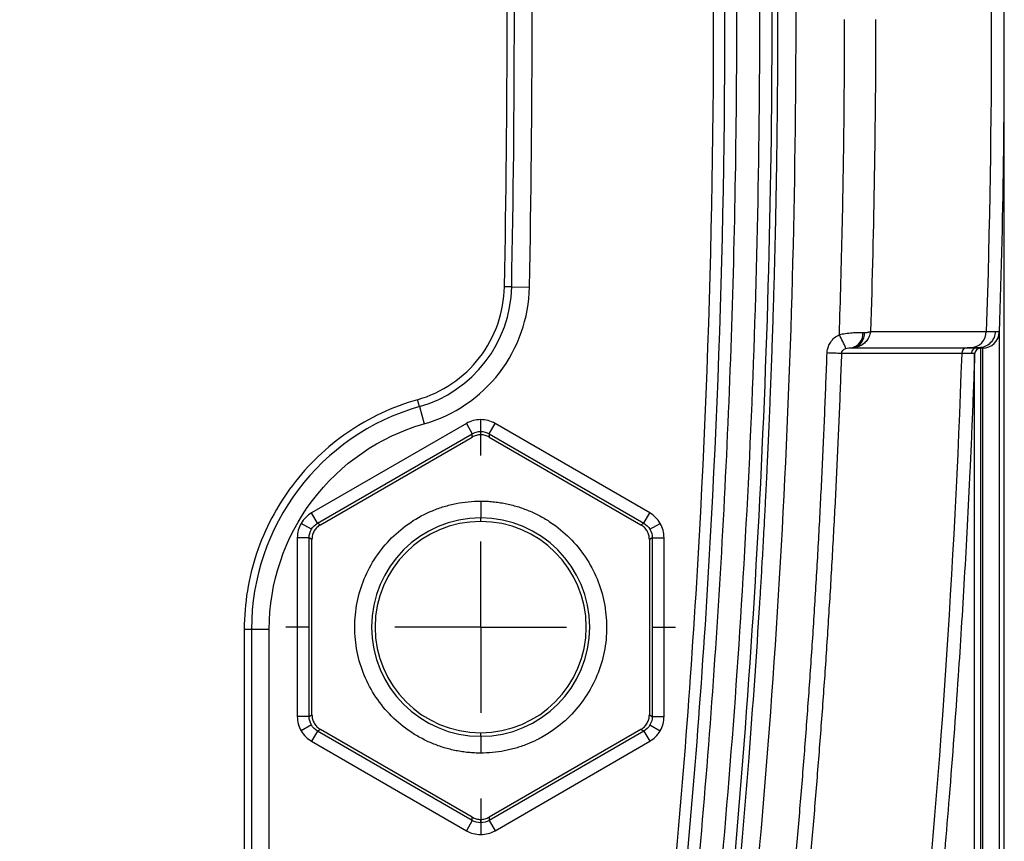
# Model space of a CAD drawing. Header units: millimetres. Extents: x 19 to 819, y 19 to 629.
# Tile 16 of 73: x 201 to 231, y 307 to 331. Entities that reach past the tile are written whole.
import ezdxf

# ---------------------------------------------------------------- set-up
doc = ezdxf.new("R2010")
doc.units = ezdxf.units.MM
doc.header["$LTSCALE"] = 3
doc.linetypes.add('CENTERX2', pattern=[20.32, 12.7, -2.54, 2.54, -2.54])
doc.layers.add('CENTER', color=40, linetype='CENTERX2')

# ---------------------------------------------------------------- blocks, each defined once
blk = doc.blocks.new('SW_CENTERMARKSYMBOL_6')
at = {"layer": 'CENTER', "color": 0}
for p, q in [((0, 5.08), (0, 5.773)), ((0, 0), (0, 2.54)), ((-5.08, 0), (-5.773, 0)), ((0, 0), (-2.54, 0)), ((0, 0), (0, -2.54)), ((0, 0), (2.54, 0)), ((5.08, 0), (5.773, 0)), ((0, -5.08), (0, -5.773))]:
    blk.add_line(p, q, dxfattribs=at)

msp = doc.modelspace()

# ---------------------------------------------------------------- linework, layer by layer
for p, q in [((230.638617, 290.71219), (230.638617, 331.21633)), ((216.03677, 323.309476), (215.823096, 323.314088)), ((216.03677, 323.309476), (216.564039, 323.298886)), ((226.671696, 321.98739), (230.10514, 321.987594)), ((230.48925, 321.970655), (230.48925, 290.145764)), ((226.117307, 321.506846), (227.848631, 321.506823)), ((226.141591, 321.506842), (227.863144, 321.506839)), ((227.848631, 321.506823), (229.541302, 321.506801)), ((227.863144, 321.506839), (229.639453, 321.506835)), ((229.8854, 321.506983), (229.898547, 321.505048)), ((229.898547, 321.505048), (229.993675, 321.491043)), ((229.971291, 321.515007), (229.910097, 321.506752)), ((213.301289, 319.760164), (213.242647, 319.965695)), ((213.301289, 319.760164), (213.445832, 319.252983)), ((215.117788, 319.024601), (215.117788, 319.37453)), ((214.692853, 319.260665), (210.10714, 316.613103)), ((214.692853, 319.260665), (214.867826, 318.957603)), ((215.36775, 318.957603), (215.542723, 319.260665)), ((220.128436, 316.613103), (215.542723, 319.260665)), ((210.282113, 316.31004), (214.867826, 318.957603)), ((210.36775, 316.260598), (214.867826, 318.858718)), ((214.867826, 318.858718), (214.867826, 318.957603)), ((215.36775, 318.957603), (219.953462, 316.31004)), ((215.36775, 318.957603), (215.36775, 318.858718)), ((215.36775, 318.858718), (219.867826, 316.260598)), ((215.117788, 316.962376), (215.117788, 316.46268)), ((210.282113, 316.31004), (210.10714, 316.613103)), ((215.117788, 316.358753), (215.117788, 316.46268)), ((219.953462, 316.31004), (220.128436, 316.613103)), ((210.09911, 316.127066), (209.796063, 316.30203)), ((210.282113, 316.31004), (210.36775, 316.260598)), ((219.867826, 316.260598), (219.953462, 316.31004)), ((220.136465, 316.127066), (220.439513, 316.30203)), ((209.682205, 315.877094), (209.682205, 310.581969)), ((210.032151, 315.877094), (209.682205, 315.877094)), ((210.032151, 310.581969), (210.032151, 315.877094)), ((210.117788, 315.827651), (210.032151, 315.877094)), ((210.117788, 310.631411), (210.117788, 315.827651)), ((220.203424, 315.877094), (220.117788, 315.827651)), ((220.117788, 315.827651), (220.117788, 310.631411)), ((220.203424, 315.877094), (220.203424, 310.581969)), ((220.203424, 315.877094), (220.553371, 315.877094)), ((220.553371, 310.581969), (220.553371, 315.877094)), ((208.110907, 313.167354), (208.110907, 303.890082)), ((208.110907, 313.167354), (208.32463, 313.167031)), ((208.32463, 313.167031), (208.32463, 303.889791)), ((208.32463, 313.167031), (208.852007, 313.167031)), ((208.852007, 303.889791), (208.852007, 313.167031)), ((210.032151, 310.581969), (209.682205, 310.581969)), ((210.032151, 310.581969), (210.117788, 310.631411)), ((220.117788, 310.631411), (220.203424, 310.581969)), ((220.203424, 310.581969), (220.553371, 310.581969)), ((210.09911, 310.331996), (209.796063, 310.157032)), ((220.136465, 310.331996), (220.439513, 310.157032)), ((210.282113, 310.149022), (210.10714, 309.845959)), ((210.36775, 310.198464), (210.282113, 310.149022)), ((214.867826, 307.50146), (210.282113, 310.149022)), ((214.867826, 307.600344), (210.36775, 310.198464)), ((215.117788, 309.996382), (215.117788, 310.100309)), ((215.117788, 309.996382), (215.117788, 309.496687)), ((219.867826, 310.198464), (215.36775, 307.600344)), ((219.953462, 310.149022), (215.36775, 307.50146)), ((219.953462, 310.149022), (219.867826, 310.198464)), ((219.953462, 310.149022), (220.128436, 309.845959)), ((210.10714, 309.845959), (214.692853, 307.198397)), ((215.542723, 307.198397), (220.128436, 309.845959)), ((214.867826, 307.50146), (214.692853, 307.198397)), ((214.867826, 307.50146), (214.867826, 307.600344)), ((215.117788, 307.434462), (215.117788, 307.533365)), ((215.117788, 307.434462), (215.117788, 307.084533)), ((215.36775, 307.600344), (215.36775, 307.50146)), ((215.36775, 307.50146), (215.542723, 307.198397))]:
    msp.add_line(p, q)
at = {"flags": 128}
for points in [[(229.993675, 321.491043), (229.993675, 321.302437), (229.993675, 320.902237), (229.993675, 320.292663), (229.993675, 319.477095), (229.993675, 318.460056), (229.993675, 317.247185), (229.993675, 315.84521), (229.993675, 314.261904), (229.993675, 312.506047), (229.993675, 310.587377), (229.993675, 308.516534), (229.993675, 306.305002), (229.993675, 303.965043), (229.993675, 301.509636), (229.993675, 298.952396), (229.993675, 296.307504), (229.993675, 293.589628), (229.993675, 290.813839)], [(229.759136, 290.759002), (229.759136, 293.522936), (229.759136, 296.229322), (229.759136, 298.863149), (229.759136, 301.40981), (229.759136, 303.855181), (229.759136, 306.185699), (229.759136, 308.38844), (229.759136, 310.451188), (229.759136, 312.362501), (229.759136, 314.111779), (229.759136, 315.689322), (229.759136, 317.086379), (229.759136, 318.295202), (229.759136, 319.309088), (229.759136, 320.122413), (229.759136, 320.730667), (229.759136, 321.130476), (229.759136, 321.319622)]]:
    msp.add_lwpolyline(points, dxfattribs=at)
for centre, radius, start, end in [((-178.298879, 331.229531), 394.415176, 358.84939465, 1.15060535), ((212.268187, 323.385167), 3.769342, 285.9072005, 358.8493947), ((226.040074, 321.907471), 0.408002, 280.9116288, 6.9110231), ((226.079037, 321.915444), 0.413363, 278.7036557, 5.6106282), ((229.624666, 321.987082), 0.480474, 271.7636028, 0.0613832), ((229.993774, 321.986781), 0.495738, 269.9886112, 358.1358927), ((213.613118, 315.80948), 13.575791, 24.7189751, 26.6261093), ((209.062723, -143.287539), 464.925008, 87.93540272, 87.98797883), ((229.546569, 321.335311), 0.17157, 91.7589849, 179.9424908), ((229.936077, 321.313458), 0.177048, 89.9882647, 178.0048196), ((215.180288, 313.167031), 6.855658, 105.9071988, 180), ((215.117788, 313.229531), 3.233149, 90, 270), ((215.117788, 313.229531), 3.233149, 270, 90), ((215.117788, 313.229531), 3.129222, 90, 270), ((215.117788, 313.229531), 3.129222, 270, 90)]:
    msp.add_arc(centre, radius, start, end)
for points, knots in [([(197.116487, 374.504874), (197.330972, 374.503729), (197.759788, 374.50144), (198.402674, 374.486023), (199.044946, 374.46183), (199.686603, 374.428004), (200.327646, 374.384773), (200.968074, 374.332077), (201.607887, 374.269931), (202.247086, 374.198333), (202.885669, 374.117281), (203.523637, 374.026779), (204.160992, 373.926815), (205.227022, 373.743693), (206.712238, 373.442914), (208.289154, 373.04797), (209.540083, 372.688454), (210.476315, 372.395884), (211.253144, 372.134643), (211.869799, 371.91329), (212.255598, 371.775295), (212.574887, 371.70141), (212.804569, 371.677518), (213.052603, 371.669702), (213.552616, 371.668113), (214.228865, 371.669036), (214.896447, 371.66854), (215.310588, 371.668414), (215.567939, 371.668372), (215.818023, 371.67018), (216.071358, 371.667674), (216.572128, 371.643846), (217.318991, 371.534861), (218.280082, 371.239157), (219.181864, 370.795447), (220.004728, 370.22039), (220.72977, 369.523302), (221.335279, 368.721619), (221.813436, 367.835782), (222.088313, 367.046314), (222.235727, 366.398072), (222.306251, 365.870062), (222.36522, 365.379959), (222.445603, 364.727025), (222.538329, 363.947615), (223.220705, 358.064626), (224.14758, 347.239988), (224.604484, 331.443294), (224.171707, 315.642906), (223.259738, 304.811206), (222.586751, 298.923956), (222.490078, 298.106779), (222.411699, 297.452362), (222.360885, 297.043809), (222.323069, 296.716215), (222.28265, 296.390005), (222.14547, 295.503187), (221.748609, 294.4101), (221.038079, 293.312774), (220.385015, 292.579711), (219.627837, 291.951387), (218.784462, 291.448255), (217.873758, 291.075349), (217.080189, 290.886184), (216.428629, 290.807486), (215.935725, 290.786451), (215.438034, 290.78869), (214.832571, 290.791477), (214.189699, 290.789592), (213.584244, 290.789675), (213.203298, 290.787806), (212.93998, 290.788418), (212.723585, 290.77381), (212.393825, 290.726963), (212.074736, 290.625089), (211.75858, 290.50709), (211.440047, 290.390679), (210.880179, 290.198512), (210.076726, 289.934816), (208.783494, 289.545698), (207.14999, 289.1155), (205.450496, 288.752561), (204.023265, 288.501787), (202.877203, 288.33188), (201.729069, 288.193125), (200.578856, 288.085319), (199.42657, 288.009219), (198.272209, 287.962003), (197.501868, 287.956815), (197.116487, 287.95422)], [0, 0, 0, 0, 0.005082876, 0.010162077, 0.015238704, 0.020313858, 0.02538864, 0.030464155, 0.035541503, 0.040621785, 0.045706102, 0.050795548, 0.055891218, 0.0609942, 0.076427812, 0.091788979, 0.099504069, 0.107269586, 0.115032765, 0.118921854, 0.122800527, 0.124730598, 0.12667215, 0.128261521, 0.130610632, 0.138520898, 0.144287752, 0.146430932, 0.148335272, 0.150386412, 0.152357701, 0.154338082, 0.162265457, 0.170164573, 0.178073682, 0.185984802, 0.193861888, 0.201808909, 0.209697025, 0.217620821, 0.221533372, 0.225432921, 0.230235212, 0.233232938, 0.24102117, 0.248834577, 0.373571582, 0.498301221, 0.623119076, 0.747926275, 0.755718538, 0.763532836, 0.767425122, 0.771336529, 0.773288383, 0.775239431, 0.779124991, 0.794551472, 0.80226188, 0.810019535, 0.817719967, 0.825490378, 0.833200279, 0.840955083, 0.844739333, 0.848740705, 0.852636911, 0.856533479, 0.86308921, 0.867871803, 0.870881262, 0.872117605, 0.874110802, 0.876015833, 0.879997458, 0.882008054, 0.884018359, 0.88803273, 0.896035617, 0.904055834, 0.920034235, 0.936050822, 0.945222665, 0.954371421, 0.963503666, 0.972626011, 0.98174509, 0.990867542, 1, 1, 1, 1]), ([(205.54462, 289.867615), (205.757731, 289.912007), (206.183912, 290.000782), (206.820463, 290.146455), (207.454867, 290.301251), (208.086935, 290.466089), (208.769883, 290.655386), (209.504627, 290.873187), (210.157588, 291.080389), (210.680119, 291.255176), (211.071918, 291.389156), (211.462164, 291.532036), (211.849789, 291.674286), (212.246611, 291.780169), (212.65126, 291.836364), (212.967814, 291.849865), (213.240395, 291.850837), (213.516412, 291.851002), (214.15468, 291.850659), (214.838304, 291.852731), (215.519171, 291.848922), (215.931003, 291.847359), (216.33892, 291.865399), (216.874125, 291.929836), (217.527486, 292.084329), (218.275233, 292.386552), (218.971528, 292.795297), (219.597319, 293.304148), (220.141692, 293.900522), (220.589459, 294.569925), (220.933187, 295.300099), (221.165689, 296.070078), (221.254859, 296.74642), (221.31688, 297.273479), (221.477178, 298.59198), (221.735228, 300.821981), (222.39326, 307.155081), (223.109628, 316.68247), (223.48286, 329.409093), (223.275956, 342.141099), (222.684229, 351.671494), (222.108738, 358.01413), (221.838374, 360.656136), (221.60409, 362.7696), (221.452804, 364.060554), (221.340128, 365.000217), (221.274802, 365.52751), (221.226926, 365.924932), (221.176065, 366.250119), (221.106174, 366.560316), (221.018398, 366.866147), (220.911924, 367.167485), (220.725931, 367.610586), (220.414255, 368.177689), (219.924394, 368.817691), (219.343423, 369.380776), (218.689336, 369.845099), (217.975061, 370.209741), (217.348034, 370.418431), (216.833853, 370.529044), (216.463075, 370.582692), (216.069496, 370.607172), (215.595207, 370.610206), (214.91704, 370.607588), (214.216351, 370.608131), (213.633108, 370.608259), (213.236288, 370.607676), (212.879886, 370.609307), (212.498724, 370.635773), (212.115008, 370.713708), (211.822947, 370.801802), (211.565972, 370.89251), (211.319299, 370.981004), (210.868571, 371.140546), (210.249463, 371.350186), (209.750719, 371.506155), (209.500823, 371.584303)], [0, 0, 0, 0, 0.006388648, 0.012776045, 0.01916372, 0.0255532, 0.031946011, 0.0399622, 0.048043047, 0.052049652, 0.056133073, 0.060194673, 0.064246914, 0.068247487, 0.072221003, 0.076210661, 0.077537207, 0.080221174, 0.084311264, 0.096269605, 0.100284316, 0.104294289, 0.108355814, 0.112258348, 0.120102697, 0.127978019, 0.135843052, 0.143710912, 0.151559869, 0.159455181, 0.16725472, 0.175167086, 0.182949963, 0.187237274, 0.190747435, 0.221928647, 0.253122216, 0.377612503, 0.502224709, 0.626665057, 0.751202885, 0.78235679, 0.813575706, 0.829145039, 0.844763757, 0.851722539, 0.856920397, 0.860357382, 0.86347065, 0.866575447, 0.869682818, 0.872803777, 0.875949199, 0.883780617, 0.891716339, 0.899517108, 0.907437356, 0.915168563, 0.922972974, 0.926751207, 0.930596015, 0.93395545, 0.938315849, 0.944513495, 0.95385979, 0.958879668, 0.961631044, 0.965505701, 0.969340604, 0.972820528, 0.976972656, 0.978283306, 0.980818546, 0.984663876, 0.992315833, 1, 1, 1, 1]), ([(221.75108, 365.963899), (221.821363, 365.394533), (221.96081, 364.264871), (222.155301, 362.582651), (222.337335, 360.927156), (222.506472, 359.298753), (222.66342, 357.697773), (222.808586, 356.124482), (222.942452, 354.579037), (223.065496, 353.061497), (223.178187, 351.571855), (223.280984, 350.110126), (223.374335, 348.67633), (223.458675, 347.270489), (223.534447, 345.892624), (223.602071, 344.542756), (223.661954, 343.220905), (223.714495, 341.92709), (223.760084, 340.661329), (223.799106, 339.423643), (223.831933, 338.214048), (223.858932, 337.032563), (223.880462, 335.879205), (223.896871, 334.753991), (223.908501, 333.656937), (223.915684, 332.588061), (223.918745, 331.547381), (223.917999, 330.534934), (223.913753, 329.550769), (223.90631, 328.594942), (223.895962, 327.667502), (223.882994, 326.768489), (223.867682, 325.897936), (223.850291, 325.05587), (223.831079, 324.242311), (223.810293, 323.457266), (223.788176, 322.700726), (223.764958, 321.972673), (223.740859, 321.27309), (223.716095, 320.601965), (223.690868, 319.959288), (223.665374, 319.345048), (223.6398, 318.759236), (223.614325, 318.201841), (223.589117, 317.672854), (223.564339, 317.172267), (223.540142, 316.700072), (223.516671, 316.256261), (223.494059, 315.840827), (223.472435, 315.453761), (223.451914, 315.095055), (223.432605, 314.764703), (223.41461, 314.4627), (223.39802, 314.189042), (223.293611, 312.492868), (223.092626, 309.630847), (222.771232, 305.861854), (222.481424, 302.889235), (222.248693, 300.711162), (222.08423, 299.260557), (221.97121, 298.296756), (221.884847, 297.578706), (221.80689, 296.93944), (221.742775, 296.386003), (221.656184, 295.923786), (221.554848, 295.544662), (221.452604, 295.236176), (221.359079, 294.99468), (221.282696, 294.817613), (221.104514, 294.433741), (220.741084, 293.809282), (220.042974, 292.976617), (219.092067, 292.211268), (218.249645, 291.79132), (217.560495, 291.557825), (217.042716, 291.423003), (216.328031, 291.319638), (215.527157, 291.319236), (214.893704, 291.321719), (214.433012, 291.321337), (214.157457, 291.321284), (213.873854, 291.321159), (213.582205, 291.321134), (213.277041, 291.320744), (212.948151, 291.321832), (212.588409, 291.297396), (212.211716, 291.229235), (211.849571, 291.111396), (211.507843, 290.981837), (211.171506, 290.862923), (210.83048, 290.74568), (210.479446, 290.628309), (210.119854, 290.511576), (209.751654, 290.395667), (209.374793, 290.280801), (208.989224, 290.167196), (208.594896, 290.055076), (208.191747, 289.944669), (207.470028, 289.754674), (206.431609, 289.504885), (205.07691, 289.225267), (203.725253, 288.991144), (202.379271, 288.802009), (201.043315, 288.656838), (199.720941, 288.556367), (198.413701, 288.495439), (197.547126, 288.488649), (197.116487, 288.485274)], [0, 0, 0, 0, 0.017689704, 0.035097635, 0.05221662, 0.069044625, 0.085579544, 0.101819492, 0.117763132, 0.133411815, 0.148766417, 0.163827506, 0.178595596, 0.193071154, 0.207254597, 0.221146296, 0.234746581, 0.248055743, 0.261074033, 0.27380167, 0.286238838, 0.298385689, 0.310242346, 0.321808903, 0.333085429, 0.344071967, 0.354768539, 0.365175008, 0.375290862, 0.38511563, 0.394648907, 0.403890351, 0.412839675, 0.421496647, 0.429861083, 0.437932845, 0.445712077, 0.45319905, 0.460393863, 0.467296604, 0.473907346, 0.480226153, 0.486253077, 0.491988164, 0.497431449, 0.502582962, 0.507442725, 0.512010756, 0.516287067, 0.520271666, 0.523964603, 0.527365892, 0.53047551, 0.53329344, 0.535819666, 0.582876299, 0.621756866, 0.652455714, 0.674970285, 0.689299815, 0.697471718, 0.704893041, 0.711600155, 0.717331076, 0.722068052, 0.72608538, 0.729422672, 0.732084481, 0.734068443, 0.735367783, 0.745134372, 0.7562399, 0.768690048, 0.78252409, 0.784976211, 0.791127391, 0.798997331, 0.807166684, 0.815790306, 0.818540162, 0.821372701, 0.824287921, 0.827285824, 0.830366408, 0.833698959, 0.837426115, 0.84147064, 0.845466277, 0.849149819, 0.852742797, 0.856465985, 0.860270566, 0.864156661, 0.868124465, 0.872174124, 0.876305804, 0.880519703, 0.884816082, 0.889195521, 0.903533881, 0.917745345, 0.931844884, 0.945829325, 0.959653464, 0.973277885, 0.986720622, 1, 1, 1, 1]), ([(221.579543, 365.942401), (221.598991, 365.787263), (221.618699, 365.628876), (221.638693, 365.46708), (221.658687, 365.305285), (221.678751, 365.141797), (221.698262, 364.981612), (221.737285, 364.661242), (221.775754, 364.340782), (221.813673, 364.020218), (221.889509, 363.379089), (221.963136, 362.737566), (222.03455, 362.095671), (222.177377, 360.811883), (222.311348, 359.526608), (222.436424, 358.240031), (222.686576, 355.666878), (222.901144, 353.088515), (223.079879, 350.506423), (223.43735, 345.342238), (223.651406, 340.163133), (223.721055, 334.981107), (223.860353, 324.617053), (223.420688, 314.241514), (222.410173, 303.95035), (222.283858, 302.663954), (222.148652, 301.378876), (222.004592, 300.095295), (221.932562, 299.453504), (221.858319, 298.812088), (221.781867, 298.171069), (221.743642, 297.85056), (221.704864, 297.53015), (221.665536, 297.209842), (221.626207, 296.889535), (221.593721, 296.566885), (221.542693, 296.26722), (221.440639, 295.66789), (221.234411, 295.048492), (220.91412, 294.4663), (220.59383, 293.884108), (220.159466, 293.341653), (219.641607, 292.893736), (219.123749, 292.445818), (218.525501, 292.095007), (217.905426, 291.862326), (217.285351, 291.629644), (216.647068, 291.514807), (216.042384, 291.498876), (215.740042, 291.49091), (215.406001, 291.496887), (215.083438, 291.496887), (214.760875, 291.496887), (214.436589, 291.496887), (214.113165, 291.496887), (213.789741, 291.496887), (213.466316, 291.496887), (213.142892, 291.496887), (212.98118, 291.496887), (212.823046, 291.490895), (212.664709, 291.475504), (212.506372, 291.460113), (212.349606, 291.435326), (212.195827, 291.397798), (211.888269, 291.322744), (211.596113, 291.200253), (211.294171, 291.093604), (210.99223, 290.986956), (210.69275, 290.884956), (210.389493, 290.785443), (209.78298, 290.586416), (209.169803, 290.400322), (208.550794, 290.227716), (206.074756, 289.537294), (203.50458, 289.064362), (200.901469, 288.832052), (199.644582, 288.719884), (198.380513, 288.665236), (197.116487, 288.666725)], [0.1099112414, 0.1099112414, 0.1099112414, 0.1099112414, 0.1118643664, 0.1118643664, 0.1118643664, 0.1138174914, 0.1138174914, 0.1138174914, 0.1177237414, 0.1177237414, 0.1177237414, 0.1255362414, 0.1255362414, 0.1255362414, 0.1411612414, 0.1411612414, 0.1411612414, 0.1724112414, 0.1724112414, 0.1724112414, 0.2349112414, 0.2349112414, 0.2349112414, 0.3599112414, 0.3599112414, 0.3599112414, 0.3755362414, 0.3755362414, 0.3755362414, 0.3833487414, 0.3833487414, 0.3833487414, 0.3872549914, 0.3872549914, 0.3872549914, 0.3911612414, 0.3911612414, 0.3911612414, 0.3989737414, 0.3989737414, 0.3989737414, 0.4067862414, 0.4067862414, 0.4067862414, 0.4145987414, 0.4145987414, 0.4145987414, 0.4224112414, 0.4224112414, 0.4224112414, 0.4263174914, 0.4263174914, 0.4263174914, 0.4302237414, 0.4302237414, 0.4302237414, 0.4341299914, 0.4341299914, 0.4341299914, 0.4360831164, 0.4360831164, 0.4360831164, 0.4380362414, 0.4380362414, 0.4380362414, 0.4419424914, 0.4419424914, 0.4419424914, 0.4458487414, 0.4458487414, 0.4458487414, 0.4536612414, 0.4536612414, 0.4536612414, 0.4849112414, 0.4849112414, 0.4849112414, 0.5, 0.5, 0.5, 0.5]), ([(220.455693, 360.582948), (220.854288, 356.878801), (221.170027, 353.166389), (221.654966, 345.731843), (221.825922, 342.009775), (222.114033, 330.838208), (222.0036, 323.382712), (221.386803, 312.229578), (221.106451, 308.514494), (220.57404, 302.952283), (220.377906, 301.10003), (220.109489, 298.787187), (220.054648, 298.324754), (219.970664, 297.631343), (219.943078, 297.400138), (219.883834, 296.938359), (219.85113, 296.707947), (219.762949, 296.250644), (219.705768, 296.022146), (219.546263, 295.584178), (219.445782, 295.376482), (219.207365, 294.979996), (219.068314, 294.790055), (218.763548, 294.438943), (218.597532, 294.277458), (218.237027, 293.985226), (218.041489, 293.854262), (217.633871, 293.629064), (217.422692, 293.534451), (216.986125, 293.376143), (216.756826, 293.316765), (216.298608, 293.24982), (216.068595, 293.237269), (215.377781, 293.217605), (214.915938, 293.231531), (213.993178, 293.247735), (213.533304, 293.247259), (212.847632, 293.2264), (212.620253, 293.213568), (212.17116, 293.159627), (211.949647, 293.117511), (211.511513, 293.008865), (211.295027, 292.941662), (210.865194, 292.79158), (210.65174, 292.709241), (210.009098, 292.473606), (209.577063, 292.334611), (208.709751, 292.072387), (208.274307, 291.949796), (206.963735, 291.59729), (206.083392, 291.387147), (204.310134, 291.025529), (203.417481, 290.874779), (201.627622, 290.635782), (200.729565, 290.547267), (198.92571, 290.430436), (198.02056, 290.402095), (197.116487, 290.403114)], [0, 0, 0, 0, 0.125, 0.125, 0.25, 0.25, 0.5, 0.5, 0.625, 0.625, 0.6875, 0.6875, 0.703125, 0.703125, 0.7109375, 0.7109375, 0.71875, 0.71875, 0.7265625, 0.7265625, 0.734375, 0.734375, 0.7421875, 0.7421875, 0.75, 0.75, 0.7578125, 0.7578125, 0.765625, 0.765625, 0.7734375, 0.7734375, 0.78125, 0.78125, 0.796875, 0.796875, 0.8125, 0.8125, 0.8203125, 0.8203125, 0.828125, 0.828125, 0.8359375, 0.8359375, 0.84375, 0.84375, 0.859375, 0.859375, 0.875, 0.875, 0.90625, 0.90625, 0.9375, 0.9375, 0.96875, 0.96875, 1, 1, 1, 1]), ([(197.116487, 290.060193), (198.023963, 290.059179), (198.932568, 290.087502), (200.743677, 290.204284), (201.645568, 290.29277), (203.443155, 290.531707), (204.339788, 290.682422), (206.120271, 291.043896), (207.003774, 291.253915), (208.318384, 291.606098), (208.754574, 291.728434), (209.408366, 291.925023), (209.626002, 291.992556), (210.062583, 292.134392), (210.281954, 292.209358), (210.715577, 292.366683), (210.927676, 292.448729), (211.342847, 292.596176), (211.547723, 292.661903), (211.958839, 292.768508), (212.164602, 292.810218), (212.58253, 292.866071), (212.795391, 292.88027), (213.236386, 292.896227), (213.463739, 292.899616), (213.916213, 292.903063), (214.142218, 292.901755), (214.825929, 292.89074), (215.288262, 292.875674), (215.995973, 292.890769), (216.234288, 292.900652), (216.60531, 292.946368), (216.731435, 292.967258), (216.983132, 293.023867), (217.107264, 293.059605), (217.466149, 293.18048), (217.690763, 293.276815), (218.133587, 293.508085), (218.349397, 293.64516), (218.749493, 293.952578), (218.932901, 294.122437), (219.270503, 294.492377), (219.425469, 294.693516), (219.696044, 295.116961), (219.811867, 295.339549), (220.000135, 295.810841), (220.069689, 296.05905), (220.171485, 296.540162), (220.207334, 296.777021), (220.269896, 297.244606), (220.296985, 297.474606), (220.380998, 298.165845), (220.435861, 298.626774), (220.704426, 300.932008), (220.900839, 302.77827), (221.434503, 308.32245), (221.716253, 312.025461), (222.338974, 323.142719), (222.45581, 330.574213), (222.180472, 341.710401), (222.014174, 345.420668), (221.539821, 352.831819), (221.230224, 356.532746), (220.838659, 360.226291)], [0, 0, 0, 0, 0.03125, 0.03125, 0.0625, 0.0625, 0.09375, 0.09375, 0.125, 0.125, 0.140625, 0.140625, 0.1484375, 0.1484375, 0.15625, 0.15625, 0.1640625, 0.1640625, 0.171875, 0.171875, 0.1796875, 0.1796875, 0.1875, 0.1875, 0.1953125, 0.1953125, 0.203125, 0.203125, 0.21875, 0.21875, 0.2265625, 0.2265625, 0.23046875, 0.23046875, 0.234375, 0.234375, 0.2421875, 0.2421875, 0.25, 0.25, 0.2578125, 0.2578125, 0.265625, 0.265625, 0.2734375, 0.2734375, 0.28125, 0.28125, 0.2890625, 0.2890625, 0.296875, 0.296875, 0.3125, 0.3125, 0.375, 0.375, 0.5, 0.5, 0.75, 0.75, 0.875, 0.875, 1, 1, 1, 1]), ([(221.179671, 360.262449), (221.22877, 359.791881), (221.327377, 358.846811), (221.46563, 357.422247), (221.597626, 355.985131), (221.722606, 354.535384), (221.840781, 353.073028), (221.952082, 351.598054), (222.14052, 348.915209), (222.368623, 345.029861), (222.645307, 338.246827), (222.758653, 329.762014), (222.558215, 321.277023), (222.211336, 314.49732), (221.85806, 309.418912), (221.412634, 304.347787), (221.009764, 300.579818), (220.733835, 298.220275), (220.631372, 297.37758), (220.560218, 296.81693), (220.498985, 296.4391), (220.415452, 296.024575), (220.271497, 295.523833), (220.00289, 294.94737), (219.541539, 294.242415), (218.791859, 293.478006), (217.953733, 293.004638), (217.359417, 292.779029), (217.061555, 292.688122), (216.757885, 292.622045), (216.347286, 292.564961), (215.824963, 292.537778), (215.201418, 292.539217), (214.576501, 292.551708), (213.95111, 292.562023), (213.416124, 292.55634), (212.999284, 292.545383), (212.583009, 292.524398), (212.081156, 292.454053), (211.481279, 292.287762), (210.988801, 292.104065), (210.601492, 291.959995), (210.053057, 291.76548), (209.175583, 291.489932), (207.980613, 291.155588), (206.747022, 290.839974), (205.942801, 290.664682), (205.54462, 290.577892)], [0, 0, 0, 0, 0.017493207, 0.03513269, 0.052919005, 0.070852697, 0.088934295, 0.107164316, 0.125543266, 0.188374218, 0.251059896, 0.376537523, 0.502044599, 0.564796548, 0.627527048, 0.690257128, 0.753007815, 0.767630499, 0.778092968, 0.784395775, 0.788524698, 0.792241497, 0.800029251, 0.807724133, 0.815660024, 0.83110369, 0.846797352, 0.850787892, 0.85460544, 0.85829944, 0.86226655, 0.869920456, 0.877612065, 0.88532065, 0.893030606, 0.900737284, 0.905100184, 0.908447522, 0.916146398, 0.923775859, 0.931414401, 0.93557557, 0.93905541, 0.952928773, 0.969568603, 0.984933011, 1, 1, 1, 1]), ([(230.48925, 340.461185), (230.555604, 338.149384), (230.644887, 335.038712), (230.627334, 331.927105), (230.622826, 331.127993)], [0, 0, 0, 0, 0.743183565, 1, 1, 1, 1]), ([(225.749198, 321.893695), (225.765667, 322.412215), (225.798603, 323.449222), (225.837032, 325.00502), (225.867475, 326.56094), (225.888935, 328.11701), (225.90241, 329.673222), (225.904073, 330.710751), (225.904905, 331.229531)], [0, 0, 0, 0, 0.1666753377, 0.3333403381, 0.5000001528, 0.6666599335, 0.8333248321, 1, 1, 1, 1]), ([(230.622826, 331.127993), (230.624645, 329.872203), (230.629069, 326.819131), (230.541059, 323.767241), (230.48925, 321.970655)], [0, 0, 0, 0, 0.411319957, 1, 1, 1, 1]), ([(213.242647, 319.965695), (213.605448, 320.069131), (213.951586, 320.23076), (214.576007, 320.654273), (214.854183, 320.916085), (215.314721, 321.513696), (215.497004, 321.849394), (215.747418, 322.561079), (215.815506, 322.936946), (215.823083, 323.314088)], [0, 0, 0, 0, 0.25, 0.25, 0.5, 0.5, 0.75, 0.75, 1, 1, 1, 1]), ([(213.445832, 319.252983), (214.330053, 319.50498), (215.110179, 320.034014), (216.2327, 321.490496), (216.545577, 322.379644), (216.564039, 323.298886)], [0, 0, 0, 0, 0.5, 0.5, 1, 1, 1, 1]), ([(225.749198, 321.893695), (225.77855, 321.900541), (225.838788, 321.914592), (225.931863, 321.930026), (226.028366, 321.942154), (226.147304, 321.952304), (226.294949, 321.957702), (226.391916, 321.956968), (226.445112, 321.956565)], [0, 0, 0, 0, 0.115974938, 0.238004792, 0.366245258, 0.500641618, 0.726051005, 1, 1, 1, 1]), ([(226.671696, 321.98739), (226.669273, 321.971484), (226.663161, 321.931368), (226.641898, 321.859112), (226.598021, 321.764981), (226.518006, 321.659678), (226.402757, 321.570989), (226.270919, 321.516174), (226.182793, 321.509815), (226.141591, 321.506842)], [0, 0, 0, 0, 0.063234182, 0.159482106, 0.291659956, 0.461062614, 0.659844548, 0.840966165, 1, 1, 1, 1]), ([(226.490419, 321.955858), (226.508195, 321.956193), (226.546294, 321.956911), (226.589256, 321.963432), (226.633874, 321.974403), (226.656387, 321.982134), (226.671696, 321.98739)], [0, 0, 0, 0, 0.233176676, 0.499735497, 0.6598184, 1, 1, 1, 1]), ([(230.371799, 321.987101), (230.370011, 321.929629), (230.357981, 321.868135), (230.308638, 321.749781), (230.271194, 321.693267), (230.176833, 321.600125), (230.120208, 321.563785), (230.002542, 321.517286), (229.941836, 321.506983), (229.8854, 321.506983)], [0, 0, 0, 0, 0.25, 0.25, 0.5, 0.5, 0.75, 0.75, 1, 1, 1, 1]), ([(230.371799, 321.987101), (230.386555, 321.986941), (230.416055, 321.986621), (230.448481, 321.984537), (230.471969, 321.98125), (230.486527, 321.976763), (230.488343, 321.972689), (230.48925, 321.970655)], [0, 0, 0, 0, 0.200593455, 0.401029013, 0.60116707, 0.800869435, 1, 1, 1, 1]), ([(225.385858, 321.350834), (225.387359, 321.372534), (225.390378, 321.4162), (225.404632, 321.481138), (225.425926, 321.545702), (225.45514, 321.609796), (225.505744, 321.699157), (225.597228, 321.807285), (225.69725, 321.864157), (225.749198, 321.893695)], [0, 0, 0, 0, 0.095150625, 0.191469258, 0.290189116, 0.392456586, 0.499303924, 0.739954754, 1, 1, 1, 1]), ([(224.067685, 302.343177), (224.126185, 302.917858), (224.243176, 304.067121), (224.405145, 305.792221), (224.557194, 307.517984), (224.698354, 309.244508), (224.828885, 310.971768), (224.948721, 312.69977), (225.057863, 314.428513), (225.156375, 316.157995), (225.243998, 317.888226), (225.321705, 319.61917), (225.364472, 320.77358), (225.385858, 321.350834)], [0, 0, 0, 0, 0.090935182, 0.181854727, 0.272762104, 0.363660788, 0.454554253, 0.545445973, 0.636339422, 0.727238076, 0.818145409, 0.909064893, 1, 1, 1, 1]), ([(225.812215, 321.33566), (225.790818, 320.758095), (225.748021, 319.602884), (225.670251, 317.870487), (225.582538, 316.138326), (225.483905, 314.406501), (225.374613, 312.67507), (225.254594, 310.944102), (225.123851, 309.213665), (224.982447, 307.483818), (224.830125, 305.754656), (224.667858, 304.026144), (224.55064, 302.874612), (224.492027, 302.298806)], [0, 0, 0, 0, 0.090844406, 0.181701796, 0.272572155, 0.363455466, 0.454351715, 0.545260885, 0.63618296, 0.727117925, 0.818065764, 0.909026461, 1, 1, 1, 1]), ([(225.944956, 321.48644), (225.968483, 321.495258), (225.996594, 321.500592), (226.055985, 321.506313), (226.087529, 321.506855), (226.117307, 321.506846)], [0, 0, 0, 0, 0.5, 0.5, 1, 1, 1, 1]), ([(229.664861, 321.335929), (229.65135, 321.335903), (229.624256, 321.335851), (229.573797, 321.335766), (229.515818, 321.335676), (229.45031, 321.335582), (229.40013, 321.335515), (229.374998, 321.335481)], [0, 0, 0, 0, 0.198145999, 0.397346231, 0.597475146, 0.798403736, 1, 1, 1, 1]), ([(229.839208, 321.506983), (229.798796, 321.506983), (229.75178, 321.490399), (229.684166, 321.424062), (229.666237, 321.376927), (229.664861, 321.335929)], [0, 0, 0, 0, 0.5, 0.5, 1, 1, 1, 1]), ([(229.759136, 321.319622), (229.758413, 321.321681), (229.756967, 321.325804), (229.745283, 321.33031), (229.72643, 321.33357), (229.700401, 321.335582), (229.67671, 321.335813), (229.664861, 321.335929)], [0, 0, 0, 0, 0.199313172, 0.399076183, 0.599183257, 0.79952723, 1, 1, 1, 1]), ([(229.936113, 321.490506), (229.936113, 321.427694), (229.936113, 321.184913), (229.936113, 320.346205), (229.936113, 319.750289), (229.936113, 318.222005), (229.936113, 317.289657), (229.936113, 315.114636), (229.936113, 313.871991), (229.936113, 311.111199), (229.936113, 309.593088), (229.936113, 306.323909), (229.936113, 304.572884), (229.936113, 300.886954), (229.936113, 298.952097), (229.936113, 294.952732), (229.936113, 292.888277), (229.936113, 290.787928)], [0, 0, 0, 0, 0.125, 0.125, 0.25, 0.25, 0.375, 0.375, 0.5, 0.5, 0.625, 0.625, 0.75, 0.75, 0.875, 0.875, 1, 1, 1, 1]), ([(229.759136, 321.319622), (229.737699, 320.730288), (229.69569, 319.575355), (229.620891, 317.879073), (229.540507, 316.254388), (229.454843, 314.701324), (229.365276, 313.219857), (229.223821, 311.060496), (229.020983, 308.337612), (228.749451, 305.165822), (228.554547, 303.190388), (228.46383, 302.270935)], [0, 0, 0, 0, 0.092645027, 0.181559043, 0.266741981, 0.348193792, 0.425914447, 0.49990395, 0.688154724, 0.854853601, 1, 1, 1, 1]), ([(213.242647, 319.965695), (212.51003, 319.756896), (211.811586, 319.428695), (210.554912, 318.56726), (209.99691, 318.034181), (209.07899, 316.818154), (208.719239, 316.135426), (208.23517, 314.69079), (208.110941, 313.929144), (208.110907, 313.167354)], [0, 0, 0, 0, 0.25, 0.25, 0.5, 0.5, 0.75, 0.75, 1, 1, 1, 1]), ([(208.852007, 313.167031), (208.852007, 314.542905), (209.300472, 315.881427), (210.958295, 318.077728), (212.122645, 318.875883), (213.445832, 319.252983)], [0, 0, 0, 0, 0.5, 0.5, 1, 1, 1, 1]), ([(215.36775, 318.858718), (215.34871, 318.868788), (215.310678, 318.888901), (215.24897, 318.909344), (215.184418, 318.92223), (215.097449, 318.928571), (214.986389, 318.916888), (214.907706, 318.878284), (214.867826, 318.858718)], [0, 0, 0, 0, 0.123434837, 0.246559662, 0.371491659, 0.500258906, 0.746708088, 1, 1, 1, 1]), ([(215.117788, 309.496687), (215.056931, 309.497556), (214.935155, 309.499295), (214.752702, 309.513376), (214.570516, 309.535865), (214.32917, 309.577907), (214.032152, 309.651984), (213.687223, 309.775157), (213.355814, 309.932006), (212.936902, 310.183723), (212.460837, 310.572691), (211.994834, 311.142806), (211.646438, 311.791641), (211.433977, 312.496768), (211.360428, 313.229517), (211.433972, 313.962281), (211.646437, 314.667396), (211.994789, 315.316244), (212.460928, 315.886321), (213.030915, 316.352573), (213.571713, 316.642511), (214.031779, 316.807283), (214.387822, 316.89567), (214.751154, 316.951967), (214.995692, 316.958909), (215.117788, 316.962376)], [0, 0, 0, 0, 0.015586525, 0.031188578, 0.046844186, 0.062590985, 0.093916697, 0.12511968, 0.156258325, 0.187668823, 0.250145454, 0.312618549, 0.375095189, 0.437568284, 0.500044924, 0.562518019, 0.624994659, 0.687467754, 0.749944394, 0.812406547, 0.874894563, 0.906051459, 0.937389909, 0.968739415, 1, 1, 1, 1]), ([(215.117788, 316.962376), (215.178634, 316.961489), (215.300393, 316.959716), (215.48283, 316.945583), (215.665021, 316.923044), (215.906377, 316.880938), (216.20337, 316.806814), (216.548237, 316.683622), (216.879573, 316.526748), (217.298407, 316.275), (217.774415, 315.886102), (218.240429, 315.316061), (218.588701, 314.667292), (218.80196, 313.962303), (218.874612, 313.22845), (218.803341, 312.492412), (218.586489, 311.786169), (218.238463, 311.138438), (217.764912, 310.562066), (217.260868, 310.152735), (216.819467, 309.899947), (216.53272, 309.771969), (216.323761, 309.695735), (216.156683, 309.641698), (215.990127, 309.597724), (215.7609, 309.548813), (215.469869, 309.506062), (215.235242, 309.499815), (215.117788, 309.496687)], [0, 0, 0, 0, 0.0155820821, 0.0311815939, 0.0468365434, 0.0625845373, 0.0939089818, 0.1251011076, 0.1562289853, 0.1876375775, 0.2501015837, 0.3125542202, 0.3750263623, 0.437492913, 0.4999620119, 0.5627270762, 0.6256357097, 0.6879279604, 0.7498691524, 0.8155192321, 0.852950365, 0.8798852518, 0.8958346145, 0.9099024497, 0.9248454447, 0.9399286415, 0.9699284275, 1, 1, 1, 1]), ([(210.36775, 316.260598), (210.349509, 316.249144), (210.313075, 316.226264), (210.264517, 316.183045), (210.221081, 316.133584), (210.172105, 316.061437), (210.126693, 315.959415), (210.120783, 315.871972), (210.117788, 315.827651)], [0, 0, 0, 0, 0.123434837, 0.246559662, 0.371491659, 0.500258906, 0.746708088, 1, 1, 1, 1]), ([(220.117788, 315.827651), (220.116988, 315.849175), (220.115391, 315.892168), (220.102241, 315.95583), (220.081125, 316.018177), (220.043131, 316.096665), (219.977484, 316.187004), (219.904711, 316.235844), (219.867826, 316.260598)], [0, 0, 0, 0, 0.123434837, 0.246559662, 0.371491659, 0.500258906, 0.746708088, 1, 1, 1, 1]), ([(210.117788, 310.631411), (210.118587, 310.609887), (210.120185, 310.566894), (210.133334, 310.503232), (210.15445, 310.440885), (210.192444, 310.362398), (210.258091, 310.272058), (210.330865, 310.223219), (210.36775, 310.198464)], [0, 0, 0, 0, 0.123434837, 0.246559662, 0.371491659, 0.500258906, 0.746708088, 1, 1, 1, 1]), ([(219.867826, 310.198464), (219.886066, 310.209919), (219.922501, 310.232799), (219.971059, 310.276017), (220.014495, 310.325478), (220.06347, 310.397625), (220.108883, 310.499647), (220.114792, 310.587091), (220.117788, 310.631411)], [0, 0, 0, 0, 0.123434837, 0.246559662, 0.371491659, 0.500258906, 0.746708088, 1, 1, 1, 1]), ([(214.867826, 307.600344), (214.887283, 307.590009), (214.925859, 307.56952), (214.98799, 307.548874), (215.05212, 307.535687), (215.095771, 307.534144), (215.117788, 307.533365)], [0, 0, 0, 0, 0.252199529, 0.500006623, 0.747810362, 1, 1, 1, 1]), ([(215.117788, 307.533365), (215.139805, 307.534144), (215.183456, 307.535687), (215.247585, 307.548874), (215.309717, 307.56952), (215.348292, 307.590009), (215.36775, 307.600344)], [0, 0, 0, 0, 0.252189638, 0.499993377, 0.747800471, 1, 1, 1, 1])]:
    msp.add_open_spline(points, degree=3, knots=knots)
for points in [[(230.104257, 340.471469), (230.303475, 334.322969), (230.304027, 328.145426), (230.10514, 321.987594)], [(215.823083, 323.314088), (215.929058, 328.590556), (215.929058, 333.869152), (215.823083, 339.14562)], [(216.564039, 323.298886), (216.670829, 328.615874), (216.670829, 333.843189), (216.564039, 339.160176)], [(226.823787, 331.229531), (226.823546, 328.148259), (226.77284, 325.066994), (226.671696, 321.98739)], [(226.445112, 321.956565), (226.460814, 321.95631), (226.475929, 321.956073), (226.490419, 321.955858)], [(230.10514, 321.987594), (230.218316, 321.986641), (230.307932, 321.986454), (230.371799, 321.987101)], [(225.812215, 321.33566), (225.815151, 321.399146), (225.869708, 321.458239), (225.944956, 321.48644)], [(229.374998, 321.335481), (228.187395, 321.335022), (226.999801, 321.335082), (225.812215, 321.33566)], [(226.117307, 321.506846), (226.125698, 321.506845), (226.133793, 321.506843), (226.141591, 321.506842)], [(229.374998, 321.335481), (229.155312, 314.983534), (228.722793, 308.62737), (228.080289, 302.298395)], [(229.839213, 321.506983), (229.772815, 321.506914), (229.673488, 321.506854), (229.541302, 321.506801)], [(229.639453, 321.506835), (229.745314, 321.50688), (229.826971, 321.506929), (229.8854, 321.506983)], [(229.936113, 321.490506), (229.936113, 321.501572), (229.903817, 321.506983), (229.839208, 321.506983)], [(215.117788, 319.37453), (214.96922, 319.37453), (214.821523, 319.334953), (214.692853, 319.260665)], [(215.542723, 319.260665), (215.414053, 319.334953), (215.266356, 319.37453), (215.117788, 319.37453)], [(214.867826, 318.957603), (214.943514, 319.001314), (215.030395, 319.024601), (215.117788, 319.024601)], [(215.117788, 319.024601), (215.205181, 319.024601), (215.292061, 319.001314), (215.36775, 318.957603)], [(210.10714, 316.613103), (209.97847, 316.538815), (209.870347, 316.430694), (209.796063, 316.30203)], [(220.439513, 316.30203), (220.365228, 316.430694), (220.257106, 316.538815), (220.128436, 316.613103)], [(209.796063, 316.30203), (209.721779, 316.173367), (209.682205, 316.025669), (209.682205, 315.877094)], [(210.032151, 315.877094), (210.032141, 315.964497), (210.055414, 316.051381), (210.09911, 316.127066)], [(210.09911, 316.127066), (210.142807, 316.202751), (210.206414, 316.266348), (210.282113, 316.31004)], [(219.953462, 316.31004), (220.029162, 316.266348), (220.092769, 316.202751), (220.136465, 316.127066)], [(220.136465, 316.127066), (220.180162, 316.051381), (220.203435, 315.964497), (220.203424, 315.877094)], [(220.553371, 315.877094), (220.553371, 316.025669), (220.513797, 316.173367), (220.439513, 316.30203)], [(209.682205, 310.581969), (209.682205, 310.433393), (209.721779, 310.285696), (209.796063, 310.157032)], [(210.09911, 310.331996), (210.055414, 310.407681), (210.032141, 310.494565), (210.032151, 310.581969)], [(220.203424, 310.581969), (220.203435, 310.494565), (220.180162, 310.407681), (220.136465, 310.331996)], [(220.439513, 310.157032), (220.513797, 310.285696), (220.553371, 310.433393), (220.553371, 310.581969)], [(210.282113, 310.149022), (210.206414, 310.192715), (210.142807, 310.256312), (210.09911, 310.331996)], [(220.136465, 310.331996), (220.092769, 310.256312), (220.029162, 310.192715), (219.953462, 310.149022)], [(209.796063, 310.157032), (209.870347, 310.028368), (209.97847, 309.920247), (210.10714, 309.845959)], [(220.128436, 309.845959), (220.257106, 309.920247), (220.365228, 310.028368), (220.439513, 310.157032)], [(215.117788, 307.434462), (215.030395, 307.434462), (214.943514, 307.457748), (214.867826, 307.50146)], [(215.36775, 307.50146), (215.292061, 307.457748), (215.205181, 307.434462), (215.117788, 307.434462)], [(214.692853, 307.198397), (214.821523, 307.124109), (214.96922, 307.084533), (215.117788, 307.084533)], [(215.117788, 307.084533), (215.266356, 307.084533), (215.414053, 307.124109), (215.542723, 307.198397)]]:
    msp.add_open_spline(points, degree=3)

# ---------------------------------------------------------------- block references
at = {"layer": 'CENTER'}
msp.add_blockref('SW_CENTERMARKSYMBOL_6', (215.117788, 313.229531), dxfattribs=at)

doc.saveas('drawing.dxf')
